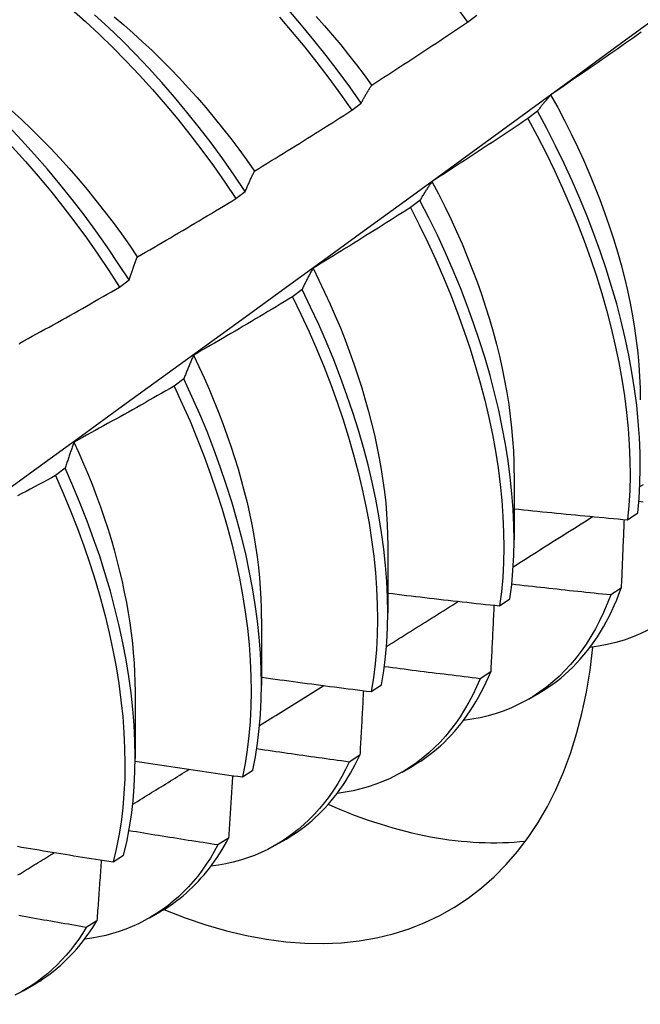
# Model space of a CAD drawing. Header units: inches. Extents: x 12 to 202, y 14 to 131.
# Tile 45 of 56: x 181.403 to 181.574, y 74.155 to 74.426. Entities that reach past the tile are written whole.
import ezdxf

# ---------------------------------------------------------------- set-up
doc = ezdxf.new("R2010")
doc.units = ezdxf.units.IN
doc.header["$MEASUREMENT"] = 0
doc.layers.add('Visible Edges(ANSI)', color=7, linetype='Continuous', lineweight=25)

msp = doc.modelspace()

# ---------------------------------------------------------------- linework, layer by layer
at = {"layer": 'Visible Edges(ANSI)'}
for p, q in [((181.5265, 74.4256), (181.52907, 74.42756)), ((181.49463, 74.40131), (181.49721, 74.40328)), ((181.54578, 74.40103), (181.54316, 74.39905)), ((181.46268, 74.37696), (181.46527, 74.37893)), ((181.51339, 74.37647), (181.51077, 74.37448)), ((181.43066, 74.35256), (181.43325, 74.35453)), ((181.48091, 74.35187), (181.47828, 74.34988)), ((181.44833, 74.32725), (181.44569, 74.32526)), ((181.41565, 74.30262), (181.413, 74.30063)), ((181.53935, 74.30138), (181.53932, 74.28289)), ((181.57062, 74.28843), (181.57346, 74.29036)), ((181.50455, 74.28129), (181.50452, 74.2628)), ((181.56886, 74.26959), (181.56596, 74.26772)), ((181.53535, 74.26471), (181.53821, 74.26662)), ((181.46975, 74.2612), (181.46973, 74.24271)), ((181.53291, 74.24649), (181.53, 74.24463)), ((181.49998, 74.24108), (181.50284, 74.24298)), ((181.43495, 74.24111), (181.43493, 74.22262)), ((181.54331, 74.23898), (181.54612, 74.24061)), ((181.49684, 74.22351), (181.49392, 74.22166)), ((181.46448, 74.21754), (181.46735, 74.21944)), ((181.50851, 74.21889), (181.51133, 74.22051)), ((181.46067, 74.20065), (181.45774, 74.19881)), ((181.47371, 74.1988), (181.47653, 74.20042)), ((181.42887, 74.19411), (181.43175, 74.196)), ((181.42439, 74.17791), (181.42146, 74.17608)), ((181.43892, 74.17871), (181.44173, 74.18033)), ((181.40412, 74.15862), (181.40693, 74.16024))]:
    msp.add_line(p, q, dxfattribs=at)
at = {"layer": 'Visible Edges(ANSI)', "flags": 128}
for points in [[(181.43325, 74.35453), (181.43029, 74.35911), (181.42725, 74.36363), (181.42411, 74.36808), (181.42089, 74.37246), (181.41759, 74.37676), (181.41421, 74.38098), (181.41076, 74.38511), (181.40723, 74.38915), (181.40364, 74.39309), (181.4, 74.39693), (181.39629, 74.40066), (181.39253, 74.40428), (181.38872, 74.40778), (181.38487, 74.41116), (181.38098, 74.41441), (181.37705, 74.41753), (181.3731, 74.42052), (181.36911, 74.42338), (181.36511, 74.42609), (181.36109, 74.42865)], [(181.41738, 74.42918), (181.42123, 74.42578), (181.42503, 74.42226), (181.42878, 74.41863), (181.43248, 74.41488), (181.43612, 74.41103), (181.4397, 74.40708), (181.44321, 74.40302), (181.44666, 74.39888), (181.45003, 74.39465), (181.45332, 74.39034), (181.45653, 74.38595), (181.45965, 74.38149), (181.46268, 74.37696)], [(181.46527, 74.37893), (181.46223, 74.38345), (181.4591, 74.38791), (181.45588, 74.39229), (181.45258, 74.3966), (181.44921, 74.40082), (181.44576, 74.40496), (181.44224, 74.409), (181.43866, 74.41295), (181.43501, 74.4168), (181.43131, 74.42053), (181.42755, 74.42416), (181.42375, 74.42766)], [(181.49721, 74.40328), (181.49408, 74.40773), (181.49087, 74.41212), (181.48758, 74.41643), (181.48421, 74.42066), (181.48077, 74.42481), (181.47725, 74.42886)], [(181.5233, 74.43), (181.5265, 74.4256)], [(181.32942, 74.24602), (181.3408, 74.25422), (181.35217, 74.26242), (181.36353, 74.27062), (181.37488, 74.27882), (181.38622, 74.28702), (181.39755, 74.29521), (181.40887, 74.30341), (181.42018, 74.3116), (181.43148, 74.3198), (181.44277, 74.32799), (181.45405, 74.33618), (181.46532, 74.34437), (181.47658, 74.35256), (181.48783, 74.36074), (181.49907, 74.36893), (181.5103, 74.37711), (181.52152, 74.38528), (181.53273, 74.39346), (181.54393, 74.40163), (181.55513, 74.4098), (181.56631, 74.41796), (181.57749, 74.42612)], [(181.35858, 74.42684), (181.3626, 74.42426), (181.3666, 74.42154), (181.37058, 74.41868), (181.37454, 74.41568), (181.37846, 74.41254), (181.38235, 74.40928), (181.3862, 74.40589), (181.39, 74.40238), (181.39376, 74.39876), (181.39746, 74.39502), (181.40111, 74.39117), (181.40469, 74.38722), (181.40821, 74.38318), (181.41166, 74.37904), (181.41503, 74.37481), (181.41833, 74.3705), (181.42154, 74.36612), (181.42467, 74.36166), (181.42771, 74.35714), (181.43066, 74.35256)], [(181.42914, 74.42705), (181.43178, 74.42483), (181.4344, 74.42254), (181.437, 74.42019), (181.43958, 74.41777), (181.44212, 74.41529), (181.44464, 74.41275), (181.44713, 74.41015), (181.44958, 74.4075), (181.452, 74.4048), (181.45439, 74.40204), (181.45673, 74.39924), (181.45904, 74.39639), (181.46131, 74.39349), (181.46353, 74.39056), (181.46571, 74.38758), (181.46785, 74.38457)], [(181.47471, 74.42693), (181.47822, 74.42287), (181.48166, 74.41872), (181.48502, 74.41449), (181.48831, 74.41017), (181.49151, 74.40578), (181.49463, 74.40131)], [(181.48479, 74.42719), (181.48708, 74.42461), (181.48934, 74.42199), (181.49157, 74.41932), (181.49376, 74.41661), (181.49591, 74.41386), (181.49802, 74.41108), (181.5001, 74.40825)], [(181.50014, 74.40827), (181.50124, 74.40898), (181.50235, 74.40969), (181.50345, 74.4104), (181.50456, 74.41112), (181.50566, 74.41183), (181.50676, 74.41255), (181.50786, 74.41326), (181.50896, 74.41398), (181.51007, 74.4147), (181.51117, 74.41542), (181.51227, 74.41614), (181.51336, 74.41686), (181.51446, 74.41759), (181.51556, 74.41831), (181.51666, 74.41904), (181.51775, 74.41976), (181.51885, 74.42049), (181.51994, 74.42122), (181.52104, 74.42194), (181.52213, 74.42267), (181.52322, 74.4234), (181.52432, 74.42414), (181.52541, 74.42487), (181.5265, 74.4256)], [(181.57439, 74.42282), (181.57332, 74.42206), (181.57224, 74.4213), (181.57116, 74.42055), (181.57008, 74.41979), (181.569, 74.41903), (181.56792, 74.41828), (181.56684, 74.41752), (181.56576, 74.41677), (181.56468, 74.41602), (181.5636, 74.41527), (181.56252, 74.41452), (181.56143, 74.41377), (181.56035, 74.41302), (181.55926, 74.41227), (181.55818, 74.41153), (181.55709, 74.41078), (181.556, 74.41004), (181.55492, 74.40929), (181.55383, 74.40855), (181.55274, 74.40781), (181.55165, 74.40707), (181.55056, 74.40633), (181.54947, 74.40559)], [(181.49721, 74.40328), (181.49733, 74.4035), (181.49744, 74.40372), (181.49756, 74.40393), (181.49768, 74.40415), (181.4978, 74.40437), (181.49792, 74.40458), (181.49803, 74.4048), (181.49815, 74.40501), (181.49827, 74.40522), (181.4984, 74.40543), (181.49852, 74.40564), (181.49864, 74.40585), (181.49876, 74.40606), (181.49888, 74.40627), (181.49901, 74.40647), (181.49913, 74.40668), (181.49925, 74.40688), (181.49938, 74.40708), (181.4995, 74.40728), (181.49963, 74.40748), (181.49976, 74.40768), (181.49988, 74.40788), (181.50001, 74.40807), (181.50014, 74.40827)], [(181.54947, 74.40559), (181.54931, 74.40542), (181.54915, 74.40524), (181.54899, 74.40506), (181.54883, 74.40488), (181.54867, 74.40469), (181.54852, 74.40451), (181.54836, 74.40433), (181.5482, 74.40414), (181.54805, 74.40395), (181.54789, 74.40377), (181.54774, 74.40358), (181.54758, 74.40339), (181.54743, 74.4032), (181.54728, 74.40301), (181.54712, 74.40281), (181.54697, 74.40262), (181.54682, 74.40242), (181.54667, 74.40223), (181.54652, 74.40203), (181.54637, 74.40183), (181.54622, 74.40164), (181.54607, 74.40143), (181.54593, 74.40123), (181.54578, 74.40103)], [(181.54942, 74.40559), (181.55137, 74.40203), (181.55324, 74.39845), (181.55505, 74.39485), (181.55678, 74.39123), (181.55844, 74.38761), (181.56002, 74.38398), (181.56152, 74.38035), (181.56295, 74.37672), (181.56429, 74.37309), (181.56555, 74.36947), (181.56673, 74.36586), (181.56782, 74.36227), (181.56883, 74.35869), (181.56975, 74.35514), (181.57058, 74.35161), (181.57132, 74.34811), (181.57197, 74.34465), (181.57254, 74.34121), (181.57302, 74.33782), (181.57341, 74.33446), (181.57371, 74.33115), (181.57392, 74.32789), (181.57405, 74.32467), (181.57409, 74.32151)], [(181.40088, 74.40127), (181.4036, 74.39876), (181.40629, 74.39618), (181.40895, 74.39355), (181.41157, 74.39084), (181.41416, 74.38808), (181.41671, 74.38526), (181.41923, 74.38238), (181.4217, 74.37946), (181.42413, 74.37647), (181.42651, 74.37345), (181.42884, 74.37037), (181.43113, 74.36725), (181.43336, 74.36409), (181.43553, 74.36089)], [(181.46787, 74.38461), (181.46899, 74.38529), (181.47012, 74.38598), (181.47124, 74.38666), (181.47236, 74.38735), (181.47348, 74.38804), (181.4746, 74.38873), (181.47571, 74.38942), (181.47683, 74.39011), (181.47795, 74.3908), (181.47907, 74.3915), (181.48018, 74.39219), (181.4813, 74.39289), (181.48241, 74.39358), (181.48353, 74.39428), (181.48464, 74.39498), (181.48575, 74.39568), (181.48686, 74.39638), (181.48798, 74.39708), (181.48909, 74.39778), (181.4902, 74.39849), (181.49131, 74.39919), (181.49242, 74.3999), (181.49352, 74.4006), (181.49463, 74.40131)], [(181.57346, 74.29036), (181.57381, 74.29433), (181.57403, 74.29839), (181.57412, 74.30255), (181.57407, 74.3068), (181.57389, 74.31112), (181.57357, 74.31552), (181.57312, 74.31999), (181.57253, 74.32453), (181.57181, 74.32912), (181.57096, 74.33377), (181.56997, 74.33846), (181.56885, 74.3432), (181.56761, 74.34797), (181.56623, 74.35276), (181.56473, 74.35759), (181.5631, 74.36243), (181.56135, 74.36728), (181.55947, 74.37213), (181.55747, 74.37699), (181.55536, 74.38183), (181.55313, 74.38667), (181.55079, 74.39148), (181.54834, 74.39627), (181.54578, 74.40103)], [(181.54316, 74.39905), (181.54207, 74.39831), (181.54098, 74.39758), (181.53988, 74.39685), (181.53879, 74.39611), (181.53769, 74.39538), (181.5366, 74.39465), (181.5355, 74.39393), (181.5344, 74.3932), (181.5333, 74.39247), (181.5322, 74.39175), (181.5311, 74.39102), (181.53, 74.3903), (181.5289, 74.38957), (181.5278, 74.38885), (181.5267, 74.38813), (181.5256, 74.38741), (181.52449, 74.38669), (181.52339, 74.38598), (181.52229, 74.38526), (181.52118, 74.38454), (181.52007, 74.38383), (181.51897, 74.38312), (181.51786, 74.3824), (181.51675, 74.38169)], [(181.54316, 74.39905), (181.54572, 74.39429), (181.54816, 74.3895), (181.55049, 74.38468), (181.55271, 74.37984), (181.55482, 74.375), (181.5568, 74.37014), (181.55867, 74.36529), (181.56041, 74.36044), (181.56203, 74.3556), (181.56353, 74.35078), (181.56489, 74.34598), (181.56613, 74.34121), (181.56724, 74.33648), (181.56821, 74.33179), (181.56906, 74.32715), (181.56977, 74.32256), (181.57034, 74.31803), (181.57079, 74.31356), (181.57109, 74.30917), (181.57127, 74.30485), (181.57131, 74.30061), (181.57121, 74.29646), (181.57098, 74.2924), (181.57062, 74.28843)], [(181.46527, 74.37893), (181.46537, 74.37918), (181.46548, 74.37943), (181.46558, 74.37968), (181.46569, 74.37992), (181.46579, 74.38017), (181.4659, 74.38041), (181.466, 74.38065), (181.46611, 74.38089), (181.46622, 74.38113), (181.46632, 74.38137), (181.46643, 74.38161), (181.46654, 74.38185), (181.46665, 74.38208), (181.46676, 74.38232), (181.46687, 74.38255), (181.46698, 74.38279), (181.46709, 74.38302), (181.4672, 74.38325), (181.46731, 74.38348), (181.46742, 74.38371), (181.46753, 74.38393), (181.46765, 74.38416), (181.46776, 74.38438), (181.46787, 74.38461)], [(181.51675, 74.38169), (181.51661, 74.38149), (181.51646, 74.38128), (181.51631, 74.38107), (181.51617, 74.38086), (181.51603, 74.38065), (181.51588, 74.38044), (181.51574, 74.38023), (181.5156, 74.38002), (181.51545, 74.3798), (181.51531, 74.37959), (181.51517, 74.37937), (181.51503, 74.37916), (181.51489, 74.37894), (181.51475, 74.37872), (181.51461, 74.3785), (181.51448, 74.37828), (181.51434, 74.37805), (181.5142, 74.37783), (181.51406, 74.3776), (181.51393, 74.37738), (181.51379, 74.37715), (181.51366, 74.37692), (181.51352, 74.3767), (181.51339, 74.37647)], [(181.51672, 74.38167), (181.51852, 74.37825), (181.52024, 74.37482), (181.5219, 74.37137), (181.52349, 74.36791), (181.52501, 74.36445), (181.52646, 74.36099), (181.52783, 74.35752), (181.52913, 74.35405), (181.53035, 74.3506), (181.53149, 74.34715), (181.53256, 74.34371), (181.53355, 74.34028), (181.53446, 74.33688), (181.5353, 74.33349), (181.53605, 74.33013), (181.53673, 74.32679), (181.53733, 74.32348), (181.53786, 74.32021), (181.5383, 74.31697), (181.53866, 74.31376), (181.53894, 74.3106), (181.53915, 74.30748), (181.53927, 74.30441), (181.53931, 74.30139)], [(181.43554, 74.36089), (181.43668, 74.36155), (181.43782, 74.36221), (181.43895, 74.36287), (181.44009, 74.36353), (181.44123, 74.36419), (181.44236, 74.36486), (181.4435, 74.36552), (181.44463, 74.36618), (181.44576, 74.36685), (181.44689, 74.36752), (181.44803, 74.36819), (181.44916, 74.36885), (181.45029, 74.36952), (181.45142, 74.37019), (181.45255, 74.37087), (181.45368, 74.37154), (181.4548, 74.37221), (181.45593, 74.37289), (181.45706, 74.37357), (181.45819, 74.37424), (181.45931, 74.37492), (181.46044, 74.3756), (181.46156, 74.37628), (181.46268, 74.37696)], [(181.53821, 74.26662), (181.53869, 74.2705), (181.53903, 74.27447), (181.53924, 74.27855), (181.53932, 74.28271), (181.53927, 74.28696), (181.53907, 74.29129), (181.53875, 74.29569), (181.53829, 74.30017), (181.53769, 74.30471), (181.53696, 74.3093), (181.5361, 74.31395), (181.53511, 74.31865), (181.53398, 74.32339), (181.53273, 74.32816), (181.53135, 74.33296), (181.52984, 74.33778), (181.5282, 74.34262), (181.52644, 74.34747), (181.52456, 74.35233), (181.52255, 74.35718), (181.52043, 74.36203), (181.5182, 74.36686), (181.51585, 74.37168), (181.51339, 74.37647)], [(181.51077, 74.37448), (181.50966, 74.37377), (181.50855, 74.37306), (181.50744, 74.37236), (181.50633, 74.37165), (181.50521, 74.37095), (181.5041, 74.37025), (181.50299, 74.36954), (181.50187, 74.36884), (181.50076, 74.36814), (181.49964, 74.36744), (181.49852, 74.36675), (181.49741, 74.36605), (181.49629, 74.36535), (181.49517, 74.36466), (181.49405, 74.36396), (181.49293, 74.36327), (181.49181, 74.36258), (181.49069, 74.36189), (181.48957, 74.3612), (181.48845, 74.36051), (181.48733, 74.35982), (181.4862, 74.35914), (181.48508, 74.35845), (181.48395, 74.35777)], [(181.51077, 74.37448), (181.51322, 74.36969), (181.51556, 74.36487), (181.51779, 74.36004), (181.5199, 74.35519), (181.52189, 74.35034), (181.52376, 74.34548), (181.52552, 74.34063), (181.52714, 74.33579), (181.52864, 74.33097), (181.53002, 74.32617), (181.53126, 74.3214), (181.53238, 74.31667), (181.53336, 74.31198), (181.53421, 74.30733), (181.53493, 74.30274), (181.53552, 74.2982), (181.53597, 74.29373), (181.53628, 74.28933), (181.53646, 74.28501), (181.53651, 74.28077), (181.53642, 74.27661), (181.5362, 74.27254), (181.53584, 74.26858), (181.53535, 74.26471)], [(181.43325, 74.35453), (181.43334, 74.35481), (181.43343, 74.35509), (181.43352, 74.35536), (181.43361, 74.35564), (181.43371, 74.35591), (181.4338, 74.35618), (181.43389, 74.35645), (181.43399, 74.35672), (181.43408, 74.35699), (181.43417, 74.35726), (181.43427, 74.35753), (181.43436, 74.35779), (181.43446, 74.35806), (181.43456, 74.35832), (181.43465, 74.35858), (181.43475, 74.35885), (181.43485, 74.35911), (181.43495, 74.35936), (181.43504, 74.35962), (181.43514, 74.35988), (181.43524, 74.36013), (181.43534, 74.36039), (181.43544, 74.36064), (181.43554, 74.36089)], [(181.48395, 74.35777), (181.48382, 74.35753), (181.48369, 74.3573), (181.48356, 74.35706), (181.48343, 74.35683), (181.48329, 74.35659), (181.48316, 74.35635), (181.48303, 74.35611), (181.4829, 74.35587), (181.48278, 74.35563), (181.48265, 74.35539), (181.48252, 74.35514), (181.48239, 74.3549), (181.48227, 74.35465), (181.48214, 74.3544), (181.48201, 74.35415), (181.48189, 74.35391), (181.48176, 74.35365), (181.48164, 74.3534), (181.48152, 74.35315), (181.48139, 74.3529), (181.48127, 74.35264), (181.48115, 74.35239), (181.48103, 74.35213), (181.48091, 74.35187)], [(181.48394, 74.35777), (181.48557, 74.35449), (181.48714, 74.35121), (181.48865, 74.34791), (181.49009, 74.34461), (181.49147, 74.3413), (181.49278, 74.33799), (181.49403, 74.33469), (181.49521, 74.33138), (181.49633, 74.32809), (181.49737, 74.3248), (181.49835, 74.32153), (181.49926, 74.31827), (181.5001, 74.31503), (181.50086, 74.31181), (181.50156, 74.30861), (181.50219, 74.30544), (181.50274, 74.30229), (181.50322, 74.29918), (181.50363, 74.2961), (181.50396, 74.29306), (181.50422, 74.29006), (181.5044, 74.2871), (181.5045, 74.28418), (181.50453, 74.28131)], [(181.40314, 74.33714), (181.4043, 74.33777), (181.40545, 74.3384), (181.4066, 74.33903), (181.40775, 74.33967), (181.4089, 74.3403), (181.41005, 74.34094), (181.4112, 74.34157), (181.41235, 74.34221), (181.4135, 74.34285), (181.41465, 74.34349), (181.4158, 74.34413), (181.41694, 74.34477), (181.41809, 74.34542), (181.41923, 74.34606), (181.42038, 74.34671), (181.42152, 74.34735), (181.42267, 74.348), (181.42381, 74.34865), (181.42495, 74.3493), (181.42609, 74.34995), (181.42724, 74.3506), (181.42838, 74.35125), (181.42952, 74.3519), (181.43066, 74.35256)], [(181.50284, 74.24298), (181.50344, 74.24676), (181.50391, 74.25064), (181.50425, 74.25462), (181.50445, 74.2587), (181.50452, 74.26287), (181.50446, 74.26712), (181.50426, 74.27146), (181.50393, 74.27587), (181.50346, 74.28035), (181.50285, 74.28489), (181.50212, 74.28949), (181.50125, 74.29414), (181.50025, 74.29884), (181.49912, 74.30358), (181.49785, 74.30835), (181.49646, 74.31315), (181.49494, 74.31798), (181.4933, 74.32282), (181.49153, 74.32767), (181.48964, 74.33253), (181.48763, 74.33738), (181.48551, 74.34223), (181.48326, 74.34706), (181.48091, 74.35187)], [(181.47828, 74.34988), (181.47715, 74.3492), (181.47603, 74.34852), (181.4749, 74.34784), (181.47377, 74.34716), (181.47264, 74.34649), (181.47151, 74.34581), (181.47038, 74.34514), (181.46925, 74.34446), (181.46812, 74.34379), (181.46699, 74.34312), (181.46585, 74.34245), (181.46472, 74.34178), (181.46358, 74.34111), (181.46245, 74.34044), (181.46132, 74.33977), (181.46018, 74.33911), (181.45904, 74.33844), (181.45791, 74.33778), (181.45677, 74.33712), (181.45563, 74.33646), (181.45449, 74.3358), (181.45335, 74.33514), (181.45221, 74.33448), (181.45107, 74.33382)], [(181.47828, 74.34988), (181.48063, 74.34507), (181.48286, 74.34024), (181.48498, 74.33539), (181.48698, 74.33053), (181.48886, 74.32568), (181.49062, 74.32083), (181.49225, 74.31599), (181.49376, 74.31116), (181.49514, 74.30636), (181.49639, 74.30159), (181.49752, 74.29686), (181.49851, 74.29216), (181.49937, 74.28751), (181.50009, 74.28292), (181.50069, 74.27838), (181.50114, 74.27391), (181.50147, 74.2695), (181.50166, 74.26517), (181.50171, 74.26093), (181.50163, 74.25676), (181.50142, 74.25269), (181.50107, 74.24872), (181.50059, 74.24484), (181.49998, 74.24108)], [(181.40305, 74.33686), (181.40314, 74.33714)], [(181.45107, 74.33382), (181.45095, 74.33356), (181.45083, 74.3333), (181.45071, 74.33304), (181.45059, 74.33277), (181.45048, 74.33251), (181.45036, 74.33224), (181.45024, 74.33197), (181.45013, 74.3317), (181.45001, 74.33143), (181.44989, 74.33116), (181.44978, 74.33089), (181.44966, 74.33062), (181.44955, 74.33034), (181.44944, 74.33007), (181.44932, 74.32979), (181.44921, 74.32951), (181.4491, 74.32923), (181.44899, 74.32895), (181.44888, 74.32867), (181.44877, 74.32839), (181.44866, 74.32811), (181.44855, 74.32783), (181.44844, 74.32754), (181.44833, 74.32725)], [(181.45102, 74.33382), (181.45251, 74.33069), (181.45394, 74.32755), (181.45532, 74.32441), (181.45663, 74.32126), (181.45789, 74.31812), (181.45909, 74.31497), (181.46023, 74.31183), (181.46131, 74.30869), (181.46233, 74.30557), (181.46328, 74.30245), (181.46417, 74.29935), (181.465, 74.29626), (181.46576, 74.29319), (181.46645, 74.29014), (181.46708, 74.28712), (181.46764, 74.28412), (181.46813, 74.28114), (181.46855, 74.2782), (181.46891, 74.27528), (181.4692, 74.2724), (181.46942, 74.26956), (181.46958, 74.26675), (181.46967, 74.26397), (181.4697, 74.26124)], [(181.46735, 74.21944), (181.46808, 74.22311), (181.46868, 74.22689), (181.46914, 74.23078), (181.46947, 74.23477), (181.46966, 74.23885), (181.46973, 74.24303), (181.46965, 74.24729), (181.46945, 74.25163), (181.4691, 74.25604), (181.46863, 74.26052), (181.46802, 74.26507), (181.46727, 74.26967), (181.46639, 74.27433), (181.46539, 74.27903), (181.46425, 74.28377), (181.46298, 74.28855), (181.46158, 74.29335), (181.46005, 74.29817), (181.4584, 74.30302), (181.45662, 74.30787), (181.45473, 74.31272), (181.45271, 74.31758), (181.45058, 74.32242), (181.44833, 74.32725)], [(181.44569, 74.32526), (181.44455, 74.32461), (181.44341, 74.32396), (181.44226, 74.32331), (181.44112, 74.32266), (181.43997, 74.32201), (181.43883, 74.32136), (181.43768, 74.32071), (181.43653, 74.32006), (181.43539, 74.31942), (181.43424, 74.31877), (181.43309, 74.31813), (181.43194, 74.31749), (181.43079, 74.31685), (181.42964, 74.31621), (181.42849, 74.31557), (181.42734, 74.31493), (181.42619, 74.31429), (181.42503, 74.31366), (181.42388, 74.31302), (181.42273, 74.31239), (181.42157, 74.31176), (181.42042, 74.31112), (181.41926, 74.31049), (181.41811, 74.30986)], [(181.44569, 74.32526), (181.44793, 74.32043), (181.45006, 74.31559), (181.45206, 74.31073), (181.45395, 74.30588), (181.45572, 74.30102), (181.45736, 74.29618), (181.45888, 74.29136), (181.46026, 74.28656), (181.46153, 74.28178), (181.46266, 74.27705), (181.46365, 74.27235), (181.46452, 74.2677), (181.46526, 74.2631), (181.46586, 74.25856), (181.46632, 74.25408), (181.46665, 74.24967), (181.46685, 74.24534), (181.46691, 74.24108), (181.46684, 74.23692), (181.46664, 74.23284), (181.4663, 74.22886), (181.46582, 74.22498), (181.46522, 74.22121), (181.46448, 74.21754)], [(181.41811, 74.30986), (181.418, 74.30957), (181.41789, 74.30928), (181.41778, 74.30899), (181.41768, 74.3087), (181.41757, 74.30841), (181.41746, 74.30811), (181.41736, 74.30781), (181.41726, 74.30752), (181.41715, 74.30722), (181.41705, 74.30692), (181.41694, 74.30662), (181.41684, 74.30632), (181.41674, 74.30602), (181.41664, 74.30571), (181.41654, 74.30541), (181.41644, 74.3051), (181.41634, 74.3048), (181.41624, 74.30449), (181.41614, 74.30418), (181.41604, 74.30387), (181.41594, 74.30356), (181.41584, 74.30325), (181.41575, 74.30293), (181.41565, 74.30262)], [(181.41807, 74.30985), (181.41943, 74.30687), (181.42072, 74.30389), (181.42197, 74.30091), (181.42316, 74.29793), (181.4243, 74.29495), (181.42538, 74.29197), (181.42641, 74.289), (181.42737, 74.28604), (181.42828, 74.28308), (181.42913, 74.28014), (181.42993, 74.27721), (181.43066, 74.27429), (181.43134, 74.27139), (181.43195, 74.26851), (181.43251, 74.26566), (181.43301, 74.26282), (181.43345, 74.26), (181.43384, 74.25722), (181.43416, 74.25446), (181.43443, 74.25173), (181.43463, 74.24903), (181.43478, 74.24636), (181.43487, 74.24373), (181.4349, 74.24113)], [(181.43175, 74.196), (181.4326, 74.19957), (181.43332, 74.20324), (181.43391, 74.20703), (181.43436, 74.21093), (181.43468, 74.21492), (181.43487, 74.21901), (181.43493, 74.22319), (181.43485, 74.22745), (181.43463, 74.2318), (181.43428, 74.23621), (181.4338, 74.2407), (181.43318, 74.24525), (181.43243, 74.24986), (181.43154, 74.25451), (181.43052, 74.25922), (181.42938, 74.26396), (181.4281, 74.26874), (181.42669, 74.27354), (181.42516, 74.27837), (181.4235, 74.28321), (181.42172, 74.28807), (181.41981, 74.29292), (181.41779, 74.29777), (181.41565, 74.30262)], [(181.413, 74.30063), (181.41185, 74.3), (181.41069, 74.29938), (181.40953, 74.29875), (181.40837, 74.29813), (181.40721, 74.29751), (181.40605, 74.29689), (181.40488, 74.29627), (181.40372, 74.29565), (181.40256, 74.29503)], [(181.413, 74.30063), (181.41514, 74.29578), (181.41715, 74.29093), (181.41904, 74.28607), (181.42082, 74.28122), (181.42247, 74.27638), (181.42399, 74.27155), (181.42539, 74.26675), (181.42666, 74.26198), (181.42779, 74.25724), (181.4288, 74.25253), (181.42968, 74.24788), (181.43042, 74.24328), (181.43103, 74.23873), (181.4315, 74.23425), (181.43184, 74.22984), (181.43204, 74.2255), (181.43211, 74.22124), (181.43205, 74.21707), (181.43185, 74.21299), (181.43152, 74.209), (181.43106, 74.20512), (181.43046, 74.20134), (181.42973, 74.19767), (181.42887, 74.19411)], [(181.57399, 74.29757), (181.57499, 74.2982)], [(181.57492, 74.29333), (181.57375, 74.29344)], [(181.53909, 74.27547), (181.54, 74.27605), (181.54091, 74.27663), (181.54183, 74.2772), (181.54274, 74.27778), (181.54365, 74.27836), (181.54457, 74.27893), (181.54548, 74.27951), (181.54639, 74.28009), (181.54731, 74.28066), (181.54822, 74.28124), (181.54913, 74.28182), (181.55005, 74.2824), (181.55096, 74.28297), (181.55187, 74.28355), (181.55278, 74.28413), (181.5537, 74.2847), (181.55461, 74.28528), (181.55552, 74.28586), (181.55643, 74.28644), (181.55735, 74.28701), (181.55826, 74.28759), (181.55917, 74.28817), (181.56008, 74.28875), (181.561, 74.28933)], [(181.53933, 74.29146), (181.54063, 74.29132), (181.54194, 74.29119), (181.54324, 74.29106), (181.54454, 74.29092), (181.54584, 74.29079), (181.54715, 74.29066), (181.54845, 74.29053), (181.54975, 74.2904), (181.55105, 74.29027), (181.55236, 74.29014), (181.55366, 74.29001), (181.55496, 74.28989), (181.55627, 74.28976), (181.55757, 74.28964), (181.55888, 74.28951), (181.56018, 74.28939), (181.56148, 74.28927), (181.56279, 74.28915), (181.56409, 74.28903), (181.5654, 74.28891), (181.5667, 74.28879), (181.56801, 74.28867), (181.56931, 74.28855), (181.57062, 74.28843)], [(181.56963, 74.28852), (181.5696, 74.28774), (181.56957, 74.28695), (181.56954, 74.28617), (181.56951, 74.28538), (181.56948, 74.2846), (181.56945, 74.28381), (181.56942, 74.28303), (181.56939, 74.28224), (181.56935, 74.28145), (181.56932, 74.28067), (181.56929, 74.27988), (181.56926, 74.27909), (181.56923, 74.2783), (181.56919, 74.27751), (181.56916, 74.27672), (181.56913, 74.27593), (181.56909, 74.27514), (181.56906, 74.27435), (181.56903, 74.27355), (181.56899, 74.27276), (181.56896, 74.27197), (181.56893, 74.27118), (181.56889, 74.27038), (181.56886, 74.26959)], [(181.56596, 74.26772), (181.56482, 74.26783), (181.56368, 74.26795), (181.56255, 74.26806), (181.56141, 74.26818), (181.56028, 74.2683), (181.55914, 74.26841), (181.558, 74.26853), (181.55687, 74.26865), (181.55573, 74.26877), (181.55459, 74.26889), (181.55346, 74.26901), (181.55232, 74.26914), (181.55119, 74.26926), (181.55005, 74.26938), (181.54892, 74.26951), (181.54778, 74.26963), (181.54665, 74.26976), (181.54551, 74.26988), (181.54438, 74.27001), (181.54324, 74.27014), (181.54211, 74.27026), (181.54097, 74.27039), (181.53984, 74.27052), (181.5387, 74.27065)], [(181.50453, 74.26822), (181.50581, 74.26807), (181.5071, 74.26791), (181.50838, 74.26776), (181.50966, 74.2676), (181.51094, 74.26745), (181.51223, 74.2673), (181.51351, 74.26715), (181.51479, 74.267), (181.51608, 74.26685), (181.51736, 74.2667), (181.51865, 74.26655), (181.51993, 74.26641), (181.52122, 74.26626), (181.5225, 74.26612), (181.52378, 74.26597), (181.52507, 74.26583), (181.52635, 74.26569), (181.52764, 74.26554), (181.52893, 74.2654), (181.53021, 74.26526), (181.5315, 74.26512), (181.53278, 74.26498), (181.53407, 74.26485), (181.53535, 74.26471)], [(181.56596, 74.26772), (181.56502, 74.26526), (181.564, 74.26289), (181.56292, 74.26059), (181.56176, 74.25838), (181.56053, 74.25624), (181.55923, 74.25419), (181.55787, 74.25223), (181.55643, 74.25035), (181.55493, 74.24856), (181.55337, 74.24687), (181.55174, 74.24526), (181.55004, 74.24374), (181.54829, 74.24232), (181.54648, 74.24099), (181.54461, 74.23976), (181.54268, 74.23862), (181.54069, 74.23758), (181.53866, 74.23664), (181.53657, 74.2358), (181.53442, 74.23506), (181.53223, 74.23442), (181.53, 74.23388), (181.52771, 74.23344), (181.52539, 74.2331)], [(181.54612, 74.24061), (181.54739, 74.24136), (181.54862, 74.24216), (181.54983, 74.243), (181.55102, 74.24388), (181.55218, 74.2448), (181.55332, 74.24576), (181.55443, 74.24677), (181.55551, 74.24781), (181.55656, 74.24889), (181.55759, 74.25001), (181.55858, 74.25117), (181.55955, 74.25237), (181.56049, 74.2536), (181.56141, 74.25488), (181.56229, 74.25619), (181.56314, 74.25754), (181.56396, 74.25892), (181.56476, 74.26034), (181.56552, 74.2618), (181.56625, 74.26329), (181.56695, 74.26481), (181.56762, 74.26637), (181.56825, 74.26796), (181.56886, 74.26959)], [(181.50416, 74.25351), (181.50499, 74.25403), (181.50581, 74.25455), (181.50664, 74.25507), (181.50747, 74.25558), (181.50829, 74.2561), (181.50912, 74.25662), (181.50995, 74.25714), (181.51077, 74.25766), (181.5116, 74.25818), (181.51242, 74.2587), (181.51325, 74.25921), (181.51408, 74.25973), (181.5149, 74.26025), (181.51573, 74.26077), (181.51656, 74.26129), (181.51738, 74.26181), (181.51821, 74.26233), (181.51903, 74.26285), (181.51986, 74.26337), (181.52069, 74.26389), (181.52151, 74.2644), (181.52234, 74.26492), (181.52316, 74.26544), (181.52399, 74.26596)], [(181.53379, 74.26488), (181.53375, 74.26411), (181.53372, 74.26335), (181.53368, 74.26259), (181.53365, 74.26183), (181.53361, 74.26107), (181.53357, 74.2603), (181.53354, 74.25954), (181.5335, 74.25877), (181.53347, 74.25801), (181.53343, 74.25724), (181.53339, 74.25648), (181.53336, 74.25571), (181.53332, 74.25495), (181.53328, 74.25418), (181.53325, 74.25341), (181.53321, 74.25264), (181.53317, 74.25188), (181.53313, 74.25111), (181.5331, 74.25034), (181.53306, 74.24957), (181.53302, 74.2488), (181.53298, 74.24803), (181.53294, 74.24726), (181.53291, 74.24649)], [(181.57621, 74.25804), (181.57409, 74.25701), (181.5719, 74.2561), (181.56967, 74.25529), (181.56737, 74.2546), (181.56503, 74.25402), (181.56263, 74.25355), (181.56018, 74.25319)], [(181.53, 74.24463), (181.52889, 74.24476), (181.52779, 74.24489), (181.52669, 74.24502), (181.52559, 74.24515), (181.52449, 74.24529), (181.52339, 74.24542), (181.52229, 74.24556), (181.52119, 74.24569), (181.52009, 74.24583), (181.51899, 74.24596), (181.51789, 74.2461), (181.51679, 74.24624), (181.51569, 74.24637), (181.51459, 74.24651), (181.51349, 74.24665), (181.51239, 74.24679), (181.51129, 74.24693), (181.51019, 74.24707), (181.50909, 74.24721), (181.50799, 74.24736), (181.5069, 74.2475), (181.5058, 74.24764), (181.5047, 74.24779), (181.5036, 74.24793)], [(181.51133, 74.22051), (181.51249, 74.22121), (181.51363, 74.22194), (181.51476, 74.22271), (181.51586, 74.22351), (181.51694, 74.22435), (181.51799, 74.22522), (181.51903, 74.22612), (181.52004, 74.22706), (181.52103, 74.22804), (181.52199, 74.22904), (181.52293, 74.23008), (181.52385, 74.23116), (181.52474, 74.23226), (181.52561, 74.2334), (181.52646, 74.23457), (181.52728, 74.23577), (181.52807, 74.23701), (181.52884, 74.23827), (181.52958, 74.23957), (181.5303, 74.24089), (181.53099, 74.24225), (181.53166, 74.24363), (181.53229, 74.24505), (181.53291, 74.24649)], [(181.46973, 74.24504), (181.47099, 74.24486), (181.47224, 74.24469), (181.4735, 74.24452), (181.47476, 74.24435), (181.47602, 74.24418), (181.47728, 74.24401), (181.47854, 74.24384), (181.4798, 74.24367), (181.48106, 74.2435), (181.48232, 74.24334), (181.48358, 74.24317), (181.48484, 74.243), (181.4861, 74.24284), (181.48736, 74.24268), (181.48862, 74.24251), (181.48988, 74.24235), (181.49114, 74.24219), (181.4924, 74.24203), (181.49367, 74.24187), (181.49493, 74.24171), (181.49619, 74.24155), (181.49745, 74.24139), (181.49871, 74.24123), (181.49998, 74.24108)], [(181.53, 74.24463), (181.52902, 74.24239), (181.52798, 74.24022), (181.52687, 74.23813), (181.5257, 74.23611), (181.52447, 74.23416), (181.52318, 74.23229), (181.52183, 74.2305), (181.52041, 74.22879), (181.51894, 74.22716), (181.51741, 74.22562), (181.51582, 74.22415), (181.51418, 74.22277), (181.51248, 74.22147), (181.51073, 74.22026), (181.50893, 74.21913), (181.50708, 74.2181), (181.50517, 74.21715), (181.50322, 74.21628), (181.50123, 74.21551), (181.49918, 74.21483), (181.4971, 74.21424), (181.49497, 74.21374), (181.4928, 74.21332), (181.49059, 74.21301)], [(181.46921, 74.23169), (181.46995, 74.23215), (181.47069, 74.23261), (181.47143, 74.23307), (181.47217, 74.23353), (181.47291, 74.23399), (181.47365, 74.23445), (181.47439, 74.23491), (181.47513, 74.23537), (181.47587, 74.23583), (181.4766, 74.23629), (181.47734, 74.23675), (181.47808, 74.23721), (181.47882, 74.23767), (181.47956, 74.23813), (181.4803, 74.23859), (181.48104, 74.23905), (181.48177, 74.23952), (181.48251, 74.23998), (181.48325, 74.24044), (181.48399, 74.2409), (181.48473, 74.24136), (181.48547, 74.24182), (181.48621, 74.24228), (181.48694, 74.24274)], [(181.49783, 74.24134), (181.49779, 74.2406), (181.49775, 74.23987), (181.49771, 74.23913), (181.49767, 74.23839), (181.49763, 74.23765), (181.49759, 74.2369), (181.49755, 74.23616), (181.49751, 74.23542), (181.49747, 74.23468), (181.49743, 74.23394), (181.49739, 74.23319), (181.49735, 74.23245), (181.49731, 74.23171), (181.49726, 74.23096), (181.49722, 74.23022), (181.49718, 74.22948), (181.49714, 74.22873), (181.4971, 74.22799), (181.49706, 74.22724), (181.49701, 74.2265), (181.49697, 74.22575), (181.49693, 74.225), (181.49689, 74.22426), (181.49684, 74.22351)], [(181.49392, 74.22166), (181.49286, 74.2218), (181.4918, 74.22195), (181.49073, 74.22209), (181.48967, 74.22224), (181.48861, 74.22239), (181.48755, 74.22253), (181.48648, 74.22268), (181.48542, 74.22283), (181.48436, 74.22298), (181.4833, 74.22313), (181.48223, 74.22328), (181.48117, 74.22343), (181.48011, 74.22358), (181.47905, 74.22373), (181.47799, 74.22389), (181.47693, 74.22404), (181.47586, 74.22419), (181.4748, 74.22435), (181.47374, 74.2245), (181.47268, 74.22466), (181.47162, 74.22481), (181.47056, 74.22497), (181.4695, 74.22513), (181.46844, 74.22528)], [(181.43492, 74.22191), (181.43615, 74.22172), (181.43738, 74.22153), (181.43861, 74.22134), (181.43984, 74.22115), (181.44107, 74.22096), (181.4423, 74.22078), (181.44353, 74.22059), (181.44476, 74.22041), (181.44599, 74.22022), (181.44723, 74.22004), (181.44846, 74.21986), (181.44969, 74.21968), (181.45092, 74.21949), (181.45215, 74.21931), (181.45338, 74.21913), (181.45462, 74.21895), (181.45585, 74.21878), (181.45708, 74.2186), (181.45831, 74.21842), (181.45955, 74.21824), (181.46078, 74.21807), (181.46201, 74.21789), (181.46325, 74.21772), (181.46448, 74.21754)], [(181.49392, 74.22166), (181.49292, 74.21962), (181.49186, 74.21766), (181.49075, 74.21576), (181.48958, 74.21392), (181.48835, 74.21216), (181.48707, 74.21047), (181.48573, 74.20884), (181.48435, 74.20729), (181.48291, 74.20582), (181.48142, 74.20441), (181.47988, 74.20308), (181.47829, 74.20183), (181.47665, 74.20065), (181.47497, 74.19955), (181.47324, 74.19853), (181.47146, 74.19758), (181.46964, 74.19672), (181.46778, 74.19593), (181.46588, 74.19523), (181.46394, 74.1946), (181.46196, 74.19406), (181.45994, 74.1936), (181.45788, 74.19321), (181.45579, 74.19291)], [(181.47653, 74.20042), (181.47759, 74.20106), (181.47864, 74.20173), (181.47968, 74.20242), (181.48069, 74.20315), (181.48169, 74.2039), (181.48266, 74.20468), (181.48362, 74.20549), (181.48456, 74.20634), (181.48548, 74.2072), (181.48638, 74.2081), (181.48726, 74.20903), (181.48812, 74.20998), (181.48897, 74.21096), (181.48979, 74.21197), (181.49059, 74.21301), (181.49137, 74.21407), (181.49213, 74.21516), (181.49286, 74.21627), (181.49358, 74.21742), (181.49428, 74.21858), (181.49495, 74.21978), (181.4956, 74.221), (181.49623, 74.22224), (181.49684, 74.22351)], [(181.43426, 74.21001), (181.43491, 74.21041), (181.43556, 74.21081), (181.43621, 74.21121), (181.43686, 74.21162), (181.43751, 74.21202), (181.43816, 74.21242), (181.43881, 74.21282), (181.43946, 74.21322), (181.44011, 74.21363), (181.44076, 74.21403), (181.44141, 74.21443), (181.44206, 74.21483), (181.44271, 74.21523), (181.44336, 74.21564), (181.44401, 74.21604), (181.44466, 74.21644), (181.44531, 74.21684), (181.44596, 74.21725), (181.44661, 74.21765), (181.44726, 74.21805), (181.44791, 74.21845), (181.44855, 74.21886), (181.4492, 74.21926), (181.44985, 74.21966)], [(181.46176, 74.21793), (181.46172, 74.21721), (181.46168, 74.21649), (181.46163, 74.21578), (181.46159, 74.21506), (181.46154, 74.21434), (181.4615, 74.21362), (181.46145, 74.21291), (181.46141, 74.21219), (181.46136, 74.21147), (181.46132, 74.21075), (181.46127, 74.21003), (181.46123, 74.20931), (181.46118, 74.20859), (181.46114, 74.20787), (181.46109, 74.20715), (181.46104, 74.20643), (181.461, 74.20571), (181.46095, 74.20498), (181.4609, 74.20426), (181.46086, 74.20354), (181.46081, 74.20282), (181.46076, 74.20209), (181.46072, 74.20137), (181.46067, 74.20065)], [(181.45774, 74.19881), (181.45672, 74.19896), (181.4557, 74.19912), (181.45467, 74.19928), (181.45365, 74.19944), (181.45263, 74.19959), (181.45161, 74.19975), (181.45058, 74.19991), (181.44956, 74.20007), (181.44854, 74.20024), (181.44752, 74.2004), (181.4465, 74.20056), (181.44547, 74.20072), (181.44445, 74.20088), (181.44343, 74.20105), (181.44241, 74.20121), (181.44139, 74.20138), (181.44037, 74.20154), (181.43935, 74.20171), (181.43833, 74.20187), (181.43731, 74.20204), (181.43629, 74.20221), (181.43527, 74.20237), (181.43425, 74.20254), (181.43323, 74.20271)], [(181.44173, 74.18033), (181.4427, 74.18091), (181.44365, 74.18151), (181.44459, 74.18213), (181.44552, 74.18278), (181.44643, 74.18346), (181.44733, 74.18416), (181.44821, 74.18488), (181.44907, 74.18562), (181.44992, 74.18639), (181.45075, 74.18718), (181.45157, 74.188), (181.45237, 74.18884), (181.45316, 74.1897), (181.45393, 74.19058), (181.45468, 74.19149), (181.45541, 74.19242), (181.45613, 74.19337), (181.45683, 74.19435), (181.45752, 74.19534), (181.45818, 74.19636), (181.45883, 74.1974), (181.45946, 74.19846), (181.46007, 74.19954), (181.46067, 74.20065)], [(181.40247, 74.19843), (181.40366, 74.19823), (181.40486, 74.19802), (181.40606, 74.19782), (181.40726, 74.19762), (181.40846, 74.19742), (181.40966, 74.19722), (181.41086, 74.19702), (181.41206, 74.19682), (181.41326, 74.19663), (181.41446, 74.19643), (181.41566, 74.19623), (181.41686, 74.19604), (181.41806, 74.19584), (181.41926, 74.19565), (181.42046, 74.19545), (181.42166, 74.19526), (181.42286, 74.19507), (181.42406, 74.19487), (181.42526, 74.19468), (181.42647, 74.19449), (181.42767, 74.1943), (181.42887, 74.19411)], [(181.40265, 74.19054), (181.40321, 74.19088), (181.40377, 74.19122), (181.40433, 74.19157), (181.40489, 74.19191), (181.40545, 74.19225), (181.40601, 74.1926), (181.40657, 74.19294), (181.40713, 74.19328), (181.40769, 74.19363), (181.40825, 74.19397), (181.40881, 74.19432), (181.40936, 74.19466), (181.40992, 74.195), (181.41048, 74.19535), (181.41104, 74.19569), (181.4116, 74.19603), (181.41216, 74.19638), (181.41272, 74.19672)], [(181.45774, 74.19881), (181.45673, 74.19697), (181.45566, 74.1952), (181.45454, 74.19348), (181.45338, 74.19183), (181.45216, 74.19024), (181.4509, 74.18871), (181.44959, 74.18725), (181.44824, 74.18585), (181.44684, 74.18452), (181.4454, 74.18326), (181.44391, 74.18206), (181.44238, 74.18093), (181.4408, 74.17986), (181.43919, 74.17887), (181.43754, 74.17794), (181.43584, 74.17709), (181.43411, 74.17631), (181.43234, 74.17559), (181.43053, 74.17495), (181.42869, 74.17438), (181.42682, 74.17388), (181.42491, 74.17346), (181.42296, 74.1731), (181.42099, 74.17282)], [(181.42559, 74.19463), (181.42554, 74.19394), (181.42549, 74.19324), (181.42544, 74.19255), (181.42539, 74.19186), (181.42535, 74.19116), (181.4253, 74.19047), (181.42525, 74.18977), (181.4252, 74.18907), (181.42515, 74.18838), (181.4251, 74.18768), (181.42505, 74.18699), (181.425, 74.18629), (181.42495, 74.18559), (181.4249, 74.1849), (181.42485, 74.1842), (181.4248, 74.1835), (181.42475, 74.1828), (181.4247, 74.1821), (181.42465, 74.18141), (181.4246, 74.18071), (181.42455, 74.18001), (181.42449, 74.17931), (181.42444, 74.17861), (181.42439, 74.17791)], [(181.42146, 74.17608), (181.42047, 74.17624), (181.41949, 74.17641), (181.41851, 74.17658), (181.41753, 74.17675), (181.41655, 74.17692), (181.41557, 74.17709), (181.41459, 74.17726), (181.41361, 74.17743), (181.41263, 74.1776), (181.41166, 74.17777), (181.41068, 74.17794), (181.4097, 74.17811), (181.40872, 74.17828), (181.40774, 74.17846), (181.40676, 74.17863), (181.40578, 74.1788), (181.4048, 74.17898), (181.40383, 74.17915), (181.40285, 74.17933)], [(181.40693, 74.16024), (181.4078, 74.16076), (181.40866, 74.16129), (181.40951, 74.16185), (181.41035, 74.16243), (181.41117, 74.16302), (181.41198, 74.16364), (181.41278, 74.16427), (181.41357, 74.16493), (181.41435, 74.1656), (181.41511, 74.16629), (181.41586, 74.167), (181.4166, 74.16773), (181.41732, 74.16848), (181.41803, 74.16924), (181.41873, 74.17003), (181.41941, 74.17083), (181.42008, 74.17166), (181.42074, 74.1725), (181.42138, 74.17335), (181.42201, 74.17423), (181.42263, 74.17512), (181.42323, 74.17603), (181.42382, 74.17696), (181.42439, 74.17791)], [(181.42146, 74.17608), (181.42043, 74.17443), (181.41937, 74.17284), (181.41826, 74.17131), (181.41711, 74.16983), (181.41592, 74.1684), (181.41468, 74.16704), (181.41341, 74.16573), (181.41209, 74.16447), (181.41074, 74.16328), (181.40934, 74.16215), (181.40791, 74.16107), (181.40644, 74.16006), (181.40494, 74.1591), (181.4034, 74.15821), (181.40182, 74.15738)]]:
    msp.add_lwpolyline(points, dxfattribs=at)
at = {"layer": 'Visible Edges(ANSI)'}
for centre, start_param, end_param in [((181.42397, 74.34965), 5.635352, 6.960298), ((181.47206, 74.37741), 5.614687, 6.034035)]:
    msp.add_ellipse(centre, major_axis=(0.0975, -0.16887), ratio=0.57735, start_param=start_param, end_param=end_param, dxfattribs=at)

doc.saveas('drawing.dxf')
